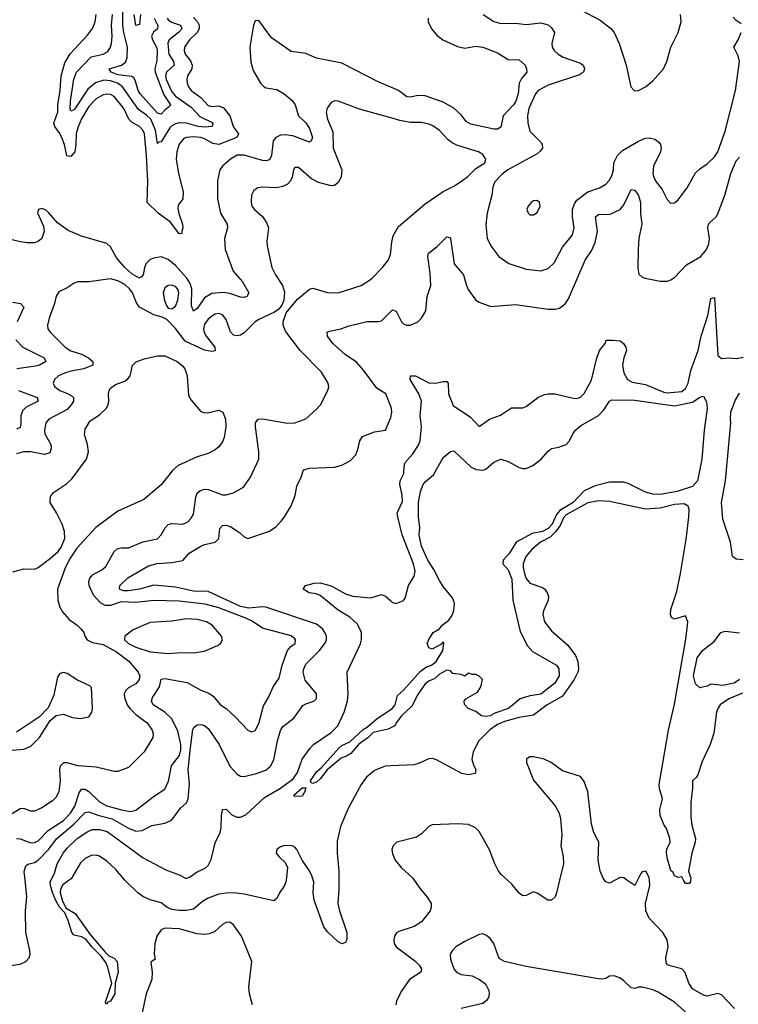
# Model space of a CAD drawing. Header units: inches. Extents: x 1694797 to 1849917, y 907313 to 1017959.
# Tile 86 of 256: x 1717948 to 1721923, y 949313 to 954761. Entities that reach past the tile are written whole.
import ezdxf

# ---------------------------------------------------------------- set-up
doc = ezdxf.new("R2010")
doc.units = ezdxf.units.IN
doc.header["$MEASUREMENT"] = 0
for name, color, linetype in [('B7914', 7, 'Continuous'), ('B7915', 7, 'Continuous'), ('B7924', 7, 'Continuous'), ('B7925', 7, 'Continuous')]:
    doc.layers.add(name, color=color, linetype=linetype)

msp = doc.modelspace()

# ---------------------------------------------------------------- linework, layer by layer
at = {"layer": 'B7914', "color": 5}
for points, elevation in [([(1717850, 949521), (1717950, 949535.4), (1717981.3, 949550), (1718000.4, 949570), (1718005.5, 949590), (1718004.5, 949610), (1717981, 949710), (1717980.9, 949830), (1717987.8, 949910), (1717977.4, 950000)], 720), ([(1718221, 950000), (1718186, 949974), (1718173.8, 949950), (1718172.3, 949930), (1718184.3, 949884.3), (1718205.1, 949845.1), (1718255.2, 949815.2), (1718338.3, 949698.3), (1718420.6, 949600.6), (1718441.5, 949581.5), (1718470, 949567.8), (1718487.2, 949550), (1718493.5, 949490), (1718476.3, 949430), (1718473.9, 949370), (1718450.1, 949330), (1718436.1, 949323.9), (1718430, 949314), (1718422.4, 949322.4), (1718423.5, 949330), (1718457.4, 949430), (1718435.9, 949515.9), (1718423.7, 949543.7), (1718398.4, 949578.4), (1718348.9, 949628.9), (1718313.3, 949673.3), (1718290, 949685.9), (1718250, 949694.6), (1718235.8, 949710), (1718216.4, 949776.4), (1718198.3, 949818.3), (1718168.2, 949850), (1718147.3, 949887.3), (1718130, 949931.1), (1718118.1, 949970), (1718117.3, 949990), (1718122.1, 950000)], 680), ([(1719421.6, 950000), (1719420.3, 949990), (1719412.3, 949970), (1719384.9, 949930), (1719370, 949898.7), (1719354.3, 949885.7), (1719190, 949922.3), (1719130, 949928.9), (1719090, 949928.1), (1719050, 949921.5), (1718990, 949899.4), (1718958.6, 949881.4), (1718910, 949839.7), (1718870, 949832.3), (1718830, 949831.1), (1718790, 949837.3), (1718761.6, 949850), (1718730, 949873.5), (1718670, 949891), (1718629.5, 949909.5), (1718601.2, 949930), (1718538.3, 949990), (1718529.8, 950000)], 680), ([(1719713.5, 950000), (1719713.6, 949950), (1719708, 949870), (1719716.5, 949830), (1719758.2, 949710), (1719757.6, 949670), (1719750, 949655.6), (1719730, 949646.6), (1719710, 949659.5), (1719650, 949714.8), (1719630, 949742), (1719576.6, 949890), (1719570.8, 949930), (1719574.7, 949990), (1719571.8, 950000)], 680), ([(1719235.6, 949310), (1719218.5, 949370), (1719215.6, 949410), (1719231.6, 949550), (1719175.4, 949690), (1719130, 949752.7), (1719110, 949767), (1719090, 949765.1), (1719070, 949754), (1719025.4, 949714.6), (1718996.8, 949703.2), (1718970, 949699.4), (1718930, 949703.4), (1718830.4, 949730.4), (1718750, 949734.1), (1718730, 949725.9), (1718707.3, 949690), (1718696.1, 949650), (1718691.1, 949591.1), (1718698, 949562), (1718674, 949546), (1718681.3, 949490), (1718679.4, 949450), (1718647.2, 949370), (1718620.8, 949250)], 720)]:
    msp.add_lwpolyline(points, dxfattribs=dict(at, elevation=elevation))
at = {"layer": 'B7915', "color": 5}
for points, elevation in [([(1718692.4, 954770), (1718711.7, 954728.3), (1718711, 954710), (1718687.6, 954692.4), (1718677.1, 954670), (1718682.6, 954650), (1718704.1, 954610), (1718708.1, 954590), (1718707.2, 954532.8), (1718696.3, 954490), (1718696.6, 954470), (1718745.1, 954345.1), (1718781.7, 954290), (1718778, 954282), (1718750, 954261.2), (1718730, 954239), (1718710, 954243.4), (1718614.7, 954350), (1718604.1, 954370), (1718587, 954427), (1718578.6, 954438.6), (1718567.4, 954447.4), (1718490, 954456.1), (1718453.3, 954470), (1718442, 954490), (1718510.2, 954509.8), (1718533.3, 954526.7), (1718542.8, 954550), (1718543.3, 954610), (1718523.4, 954690), (1718518.6, 954730), (1718518.2, 954830)], 640), ([(1720000, 954388.1), (1719930, 954417), (1719730, 954520.3), (1719590, 954548.8), (1719530, 954573.3), (1719450, 954584.4), (1719341.5, 954661.5), (1719270, 954757.2), (1719250, 954755.3), (1719240.5, 954730), (1719221.7, 954610), (1719226.6, 954526.6), (1719239.1, 954479.1), (1719279.6, 954410), (1719299.5, 954390), (1719310, 954383.6), (1719370, 954375), (1719411.5, 954351.5), (1719454.1, 954314.1), (1719470.9, 954290), (1719490.8, 954230), (1719530.1, 954190.1), (1719550, 954159.7), (1719567.2, 954110), (1719560.9, 954090), (1719550, 954082.9), (1719458.4, 954118.4), (1719415.8, 954124.2), (1719390, 954121.4), (1719365.3, 954110), (1719350.1, 954090), (1719341.3, 954010), (1719330, 953986.5), (1719310, 953979.9), (1719290, 953981.2), (1719190, 954011.4), (1719150, 954010.6), (1719113.7, 953990), (1719069.3, 953950), (1719055.5, 953930), (1719042.8, 953870), (1719041.7, 953770), (1719059.3, 953690), (1719096.1, 953630), (1719097.7, 953610), (1719081, 953550), (1719083.5, 953490), (1719129, 953370), (1719180.4, 953310), (1719216.1, 953250), (1719203.8, 953230), (1719190, 953224.8), (1719170, 953226.3), (1719110, 953246.7), (1719072.5, 953252.5), (1719010, 953246.3), (1718970, 953223), (1718930, 953163.7), (1718910, 953148.7), (1718898.3, 953178.3), (1718899.7, 953270), (1718890, 953302.1), (1718872, 953330), (1718810, 953400.5), (1718770, 953434.5), (1718730, 953449.8), (1718690, 953442), (1718670, 953433.3), (1718647.9, 953412.1), (1718637.9, 953390), (1718630, 953349.6), (1718622.3, 953337.7), (1718610, 953331.6), (1718570, 953353), (1718529.9, 953390), (1718483.7, 953443.7), (1718450, 953504.2), (1718430, 953523.6), (1718290, 953563.5), (1718215.4, 953595.4), (1718157.5, 953637.5), (1718110, 953692.7), (1718090, 953709.2), (1718070, 953717.2), (1718052, 953710), (1718047.3, 953692.7), (1718079.5, 953619.5), (1718082.6, 953590), (1718070.3, 953550), (1718050, 953534.3), (1718030, 953527.3), (1717990, 953525.8), (1717950, 953531.7), (1717870, 953552.9)], 720), ([(1718910, 954774), (1718931.4, 954750), (1718941.3, 954730), (1718941, 954710), (1718929.8, 954690.2), (1718887, 954650), (1718860.1, 954610), (1718856.8, 954590), (1718863.9, 954570), (1718893.3, 954533.3), (1718902.1, 954510), (1718900.8, 954490), (1718875.8, 954450), (1718871.7, 954430), (1718873.9, 954410), (1718881.2, 954390), (1718895.5, 954370), (1718950.4, 954330.4), (1718990, 954285.5), (1719010, 954280.7), (1719050, 954284.7), (1719074.3, 954274.3), (1719109.6, 954230), (1719130, 954166), (1719157.3, 954130), (1719148.1, 954110), (1719050, 954071.1), (1719016.6, 954076.6), (1718970, 954102.7), (1718950, 954108.9), (1718906.6, 954113.4), (1718870.1, 954109.9), (1718856.6, 954103.4), (1718830, 954073.1), (1718817.5, 954030), (1718814.3, 953990), (1718826.5, 953910), (1718852.3, 953807.7), (1718849.4, 953770.6), (1718825.3, 953734.7), (1718823.1, 953716.9), (1718827.9, 953687.9), (1718848.5, 953630), (1718850.5, 953609.5), (1718842, 953582), (1718844.7, 953575.3), (1718838.7, 953578.7), (1718830, 953576), (1718781.6, 953641.6), (1718714.7, 953690), (1718653.8, 953750), (1718657.1, 953870), (1718649.9, 954010.1), (1718637.9, 954130), (1718629.3, 954150), (1718611.2, 954170), (1718570, 954191.9), (1718551, 954210), (1718523.4, 954270), (1718470, 954335.6), (1718450, 954347.5), (1718430, 954349.9), (1718410, 954345.6), (1718370, 954323.8), (1718330, 954280.2), (1718290, 954213.1), (1718271, 954169), (1718260.8, 954130), (1718258.6, 954070), (1718252.2, 954030), (1718230, 954003.7), (1718208, 954008), (1718195.1, 954070), (1718183.1, 954103.1), (1718170.6, 954130.6), (1718141.5, 954170), (1718136.3, 954190), (1718158.4, 954250), (1718158.9, 954290), (1718172.5, 954370), (1718178, 954450), (1718196.8, 954523.2), (1718227.1, 954572.9), (1718323.7, 954676.3), (1718350, 954713.1), (1718365.6, 954750), (1718371.1, 954790)], 680), ([(1718763.2, 954770), (1718770, 954760.4), (1718786.7, 954746.7), (1718837.1, 954730), (1718844.8, 954710), (1718827, 954690), (1718774.5, 954650), (1718768.1, 954631.9), (1718772.5, 954570), (1718798.3, 954530), (1718802, 954510), (1718759.1, 954470), (1718754.3, 954450), (1718757.6, 954430), (1718790, 954362.7), (1718810, 954338.4), (1718896.6, 954276.6), (1718945.2, 954225.2), (1719016.1, 954190), (1719011.7, 954170), (1718972.8, 954167.2), (1718935.8, 954170), (1718870, 954189.3), (1718830.4, 954189.6), (1718810, 954184.7), (1718790, 954174.7), (1718777.7, 954162.3), (1718730, 954085.6), (1718716.8, 954083.2), (1718710, 954075.3), (1718699.7, 954150), (1718672.9, 954210), (1718650, 954233.6), (1718604.2, 954264.2), (1718516, 954390), (1718489.2, 954410), (1718450, 954422), (1718413.7, 954426.3), (1718368, 954412), (1718324, 954376), (1718250, 954262.2), (1718230, 954255.1), (1718227.9, 954267.9), (1718228.1, 954310), (1718248.2, 954431.8), (1718262.6, 954470), (1718344, 954556), (1718409.9, 954570.1), (1718435.1, 954584.9), (1718450, 954608.9), (1718456.4, 954630), (1718459.7, 954670), (1718455.4, 954730), (1718462, 954790)], 660), ([(1718615.2, 954790), (1718610, 954735.3), (1718590, 954729), (1718580.8, 954790)], 620), ([(1720000, 954217.6), (1719826.7, 954266.7), (1719710, 954311.1), (1719690, 954311.3), (1719670, 954302.4), (1719647.8, 954272.2), (1719642.8, 954250), (1719650.2, 954210), (1719680.2, 954140.2), (1719682.3, 954050), (1719729.4, 953930), (1719726.2, 953890), (1719710, 953859.8), (1719690, 953843.8), (1719670, 953841.1), (1719601, 953861), (1719561, 953881), (1719490, 953942.7), (1719470, 953944), (1719462, 953930), (1719455.3, 953890), (1719446.5, 953870), (1719427, 953850), (1719402, 953838), (1719370, 953831.4), (1719290, 953834.5), (1719264.7, 953830), (1719243.1, 953816.9), (1719230.4, 953790), (1719227.5, 953752.5), (1719232.2, 953730), (1719246.7, 953710), (1719291.8, 953671.8), (1719315.1, 953635.1), (1719323.2, 953610), (1719315.6, 953535.6), (1719317, 953510), (1719343.1, 953390), (1719362, 953350), (1719402, 953290), (1719413.5, 953253.5), (1719408.8, 953210), (1719398.7, 953181.3), (1719381.1, 953158.9), (1719358, 953142), (1719270, 953102.3), (1719250, 953088.4), (1719190, 953028.3), (1719170, 953016.4), (1719150, 953011.1), (1719130, 953015.1), (1719113.5, 953033.5), (1719090, 953102), (1719070, 953128), (1719050, 953134.5), (1719030, 953132), (1719010, 953121.5), (1718990, 953103.9), (1718970, 953076.9), (1718964.2, 953050), (1718967.7, 953030), (1718979, 953010), (1719026.7, 952950), (1719030, 952929.6), (1719010, 952925.1), (1718970, 952932.7), (1718862.4, 952982.4), (1718810, 953052.3), (1718762.5, 953102.5), (1718735.8, 953115.8), (1718690, 953128), (1718610.5, 953170.5), (1718593.7, 953193.7), (1718571.1, 953250), (1718557.6, 953270), (1718530, 953295.5), (1718490, 953316.2), (1718450, 953327.3), (1718330, 953311.1), (1718270, 953309.7), (1718250, 953304), (1718210, 953276.8), (1718165.1, 953254.9), (1718149.3, 953230.7), (1718139.6, 953190), (1718111.3, 953110), (1718102.3, 953070), (1718104.2, 953050), (1718118.7, 953030), (1718199.3, 952950), (1718230, 952929.1), (1718290, 952910.7), (1718328, 952890), (1718352.4, 952870), (1718351.7, 952850), (1718302.4, 952830), (1718230, 952816.4), (1718195, 952805), (1718162.6, 952790), (1718139.6, 952770), (1718134, 952750), (1718142.4, 952730), (1718170.1, 952710.1), (1718213, 952693), (1718237.6, 952677.6), (1718245.4, 952670), (1718245.1, 952650), (1718233.4, 952630), (1718210, 952605), (1718110, 952551.5), (1718092.3, 952530), (1718084.3, 952490), (1718087.7, 952470), (1718120.1, 952410), (1718122.7, 952390), (1718114.9, 952365.1), (1718084.4, 952355.6), (1718010, 952369.9), (1717969.5, 952370.5), (1717930, 952358.7)], 740), ([(1717930, 950230.2), (1717950, 950227.8), (1718010, 950206.9), (1718030, 950208.8), (1718050, 950218.3), (1718105.2, 950274.8), (1718189.9, 950330), (1718228.9, 950370), (1718252.8, 950410), (1718276.3, 950483.7), (1718290, 950503.2), (1718310, 950503), (1718330, 950490.8), (1718390, 950433.7), (1718430, 950412), (1718511.4, 950388.6), (1718560.3, 950379.7), (1718590, 950386.5), (1718693.7, 950466.3), (1718750, 950502.7), (1718771.5, 950548.5), (1718787.6, 950632.4), (1718831, 950690), (1718838.7, 950721.3), (1718839.7, 950750), (1718823.5, 950823.5), (1718790, 950892.8), (1718750.3, 950930.3), (1718685.5, 950970), (1718677.3, 950990), (1718682.9, 951010), (1718721.9, 951070), (1718730, 951112.2), (1718750, 951115), (1718873.5, 951093.5), (1718950, 951051.1), (1718994.2, 951034.2), (1719017.5, 951017.5), (1719059.5, 950970), (1719090, 950948.9), (1719141.8, 950901.8), (1719210, 950830.6), (1719230, 950820.7), (1719250, 950827.3), (1719270, 950866.8), (1719296.2, 950963.8), (1719325.5, 951014.5), (1719349.8, 951070.2), (1719382.2, 951117.8), (1719399.2, 951190), (1719429.9, 951270.1), (1719447, 951293), (1719471, 951310), (1719474, 951330), (1719470, 951335.4), (1719450, 951351.5), (1719290, 951394.7), (1719233.5, 951433.5), (1719198.7, 951450), (1719050, 951506.8), (1718973.1, 951526.9), (1718830, 951543.3), (1718690, 951547.3), (1718590, 951535.7), (1718510, 951539.5), (1718450, 951519.1), (1718419.8, 951519.8), (1718394.6, 951534.6), (1718356.8, 951576.7), (1718333.1, 951630), (1718329.9, 951650), (1718335.4, 951670), (1718351, 951689), (1718402.8, 951717.2), (1718425.2, 951734.8), (1718470, 951817.7), (1718486.8, 951833.2), (1718510, 951839), (1718550, 951838.5), (1718628.4, 951871.6), (1718710, 951889.1), (1718729.9, 951910.1), (1718752.9, 951950), (1718770, 951967.1), (1718790, 951973.8), (1718850, 951969.2), (1718877, 951983), (1718897, 952003), (1718910, 952025.5), (1718921.3, 952118.7), (1718930, 952141.3), (1718945, 952155), (1718970, 952162.7), (1718990, 952161.7), (1719070, 952131.1), (1719090, 952131.2), (1719130, 952142.4), (1719186.4, 952173.6), (1719225.1, 952230), (1719269.7, 952330), (1719269.8, 952370.2), (1719251.7, 952508.3), (1719252.4, 952530), (1719267, 952550), (1719290, 952552.1), (1719430, 952529), (1719470, 952530.3), (1719530, 952552.4), (1719590, 952606), (1719611.3, 952630), (1719652.8, 952710), (1719656.9, 952730), (1719653.6, 952750), (1719617.4, 952810), (1719499.2, 952930), (1719418, 953038), (1719405.6, 953070), (1719405.6, 953090), (1719421.8, 953138.2), (1719484.8, 953215.2), (1719550, 953270.3), (1719570, 953275.6), (1719650, 953251.4), (1719709.8, 953250.2), (1719836, 953290), (1719893.2, 953326.8), (1719955.1, 953390), (1719988.2, 953431.8), (1719998.3, 953461.7), (1720000, 953478.1)], 740), ([(1717910, 953197.7), (1717952.4, 953190), (1717970.7, 953170.7), (1717933.4, 953090)], 720), ([(1720000, 952620.3), (1719973.3, 952690), (1719922.8, 952722.8), (1719850, 952822), (1719810, 952866.3), (1719748.8, 952908.8), (1719679.4, 952970), (1719649.7, 953010), (1719648.7, 953031.3), (1719661.5, 953038.5), (1719723.7, 953050), (1719770, 953067.2), (1719870, 953090.8), (1719930, 953091.1), (1719950, 953095.5), (1720000, 953146.3)], 720), ([(1717925.9, 952990), (1717964.4, 952950), (1718084, 952890), (1718092.6, 952870), (1718057.3, 952850), (1718036.1, 952843.9), (1717931.5, 952828.5)], 720), ([(1717910, 951706.6), (1717970, 951722), (1718030, 951720.4), (1718050.2, 951729.8), (1718119.2, 951780.8), (1718160.8, 951819.2), (1718177.7, 951842.3), (1718197, 951890), (1718196.5, 951930), (1718182.6, 951970), (1718152.3, 952032.3), (1718117.1, 952090), (1718118, 952122), (1718134.7, 952145.3), (1718206.9, 952193.1), (1718238, 952222), (1718316.9, 952330), (1718328, 952370), (1718323.2, 952410), (1718306.6, 952466.6), (1718310, 952496), (1718337.8, 952542.2), (1718390, 952574.5), (1718425.5, 952610), (1718437.7, 952630), (1718441.5, 952650), (1718438.3, 952690), (1718442, 952710), (1718450, 952722), (1718477.8, 952742.2), (1718530, 952761.7), (1718546.4, 952773.6), (1718558.9, 952790), (1718572.3, 952847.7), (1718592, 952868), (1718635.6, 952884.4), (1718710, 952901.1), (1718750, 952901.7), (1718818.4, 952870), (1718844.2, 952850), (1718860.5, 952830), (1718874.8, 952790), (1718881.6, 952681.6), (1718895.6, 952655.6), (1718950, 952593.2), (1718966.7, 952586.7), (1718986.1, 952586.1), (1719050, 952601.1), (1719071.2, 952590), (1719085.4, 952550), (1719088.2, 952508.2), (1719079.2, 952450), (1719070, 952425.5), (1719050, 952397.6), (1719030, 952380.3), (1718990, 952360.4), (1718930, 952342), (1718824.8, 952295.2), (1718792.7, 952267.3), (1718730, 952187.2), (1718633.9, 952106.1), (1718490, 952042), (1718368.2, 951951.8), (1718263.1, 951836.9), (1718223.7, 951776.3), (1718197.6, 951722.4), (1718157.2, 951610), (1718158.4, 951550), (1718170.6, 951510), (1718184, 951484), (1718221.6, 951441.6), (1718266, 951410), (1718286, 951390), (1718302.9, 951370), (1718308.2, 951350), (1718322, 951330), (1718350, 951314), (1718410, 951304.7), (1718482.9, 951262.9), (1718551.6, 951211.6), (1718603.4, 951150), (1718612.4, 951130), (1718608.9, 951110), (1718590, 951086.8), (1718550, 951063.8), (1718535, 951050), (1718526.3, 951030), (1718527.2, 951010), (1718542.1, 950970), (1718556.6, 950950), (1718590, 950917.3), (1718653.6, 950870), (1718681, 950830), (1718686.9, 950810), (1718684.7, 950790), (1718636.4, 950710), (1718550, 950623.7), (1718490, 950600.5), (1718470, 950600.3), (1718370, 950625.8), (1718270, 950631.6), (1718210, 950649.1), (1718190, 950648.9), (1718172.4, 950630), (1718167.9, 950612.1), (1718171.9, 950550), (1718164.1, 950490), (1718150, 950458.7), (1718130, 950439.6), (1718070, 950400.8), (1718030, 950382), (1718010, 950382), (1717970, 950396.9), (1717950, 950395.2), (1717870, 950343.9)], 760), ([(1717942, 952710), (1718044.5, 952670), (1718050.2, 952650), (1717983.7, 952616.3), (1717962.7, 952597.3), (1717954.2, 952570), (1717954.6, 952525.4), (1717950, 952504.7), (1717930, 952496.2)], 720), ([(1717977.4, 950000), (1717971.8, 950048.2), (1717981.5, 950078.5), (1717992.5, 950087.5), (1718030, 950097.2), (1718050, 950110.1), (1718110, 950171.7), (1718151.4, 950228.6), (1718247, 950310), (1718310, 950373.6), (1718330, 950377.7), (1718379.5, 950359.5), (1718459.8, 950339.8), (1718550, 950286.7), (1718590, 950271.3), (1718625.2, 950274.8), (1718678.3, 950301.7), (1718750, 950314.6), (1718787.6, 950332.4), (1718839.5, 950400.5), (1718870, 950427.6), (1718880.6, 950450), (1718887.5, 950532.5), (1718880.1, 950610), (1718890, 950717.3), (1718906.4, 950833.6), (1718913.6, 950846.4), (1718930, 950859.6), (1718950, 950861.7), (1718970, 950855.5), (1718990, 950838.4), (1719050.4, 950750.4), (1719110, 950631.4), (1719150, 950586.2), (1719170, 950575), (1719190, 950572.8), (1719250, 950587.3), (1719310, 950609.1), (1719334.3, 950630), (1719353.7, 950666.3), (1719373.4, 950770), (1719391.2, 950828.8), (1719402.6, 950850), (1719464.6, 950895.4), (1719514.5, 950965.5), (1719530, 950975.2), (1719574.5, 950990), (1719590, 951005.5), (1719589.8, 951030), (1719526.2, 951106.2), (1719516.7, 951150), (1719519.3, 951170), (1719530, 951195), (1719606.9, 951270), (1719635.9, 951310), (1719644, 951330), (1719644.2, 951350), (1719636.5, 951370), (1719623.4, 951390), (1719590, 951416), (1719310, 951509.5), (1719290, 951512.2), (1719215.5, 951504.5), (1719170, 951513.7), (1718990, 951597.4), (1718910, 951599.6), (1718810, 951621.9), (1718690, 951632.8), (1718610, 951609.6), (1718550, 951600.3), (1718521.5, 951601.5), (1718499.4, 951610), (1718502.6, 951630), (1718546.7, 951673.3), (1718661, 951739), (1718707.6, 951752.4), (1718790, 951757.9), (1718850.8, 951769.2), (1718885.6, 951810), (1718950, 951848.4), (1718970, 951857.4), (1719030, 951870.2), (1719048.8, 951890), (1719054.3, 951945.7), (1719070, 951963.2), (1719090, 951964.6), (1719115.4, 951955.4), (1719163.7, 951923.7), (1719190, 951899.6), (1719210, 951890.3), (1719330, 951930.3), (1719364.2, 951955.8), (1719393.5, 951986.5), (1719413, 952010), (1719450, 952070.6), (1719471.7, 952128.3), (1719480.9, 952179.1), (1719504.7, 952230), (1719517.2, 952270), (1719550, 952278.7), (1719690, 952284.4), (1719730, 952296.4), (1719777.2, 952322.8), (1719806.3, 952353.7), (1719818, 952382), (1719828.4, 952431.6), (1719844.6, 952455.4), (1719910, 952480.9), (1719971, 952490), (1720000, 952560)], 720), ([(1718122.1, 950000), (1718141.1, 950038.9), (1718155.9, 950090), (1718188.5, 950150), (1718210, 950177), (1718265.8, 950230), (1718325, 950270), (1718350, 950279.8), (1718390, 950280.5), (1718432.6, 950270), (1718630, 950122.8), (1718756.2, 950056.2), (1718830.4, 950030), (1718869.2, 950009.2), (1718890, 950018.2), (1718930, 950046.4), (1718974.1, 950065.9), (1718990, 950080.4), (1719006.8, 950113.3), (1719030, 950207.3), (1719056.1, 950263.9), (1719062.1, 950290), (1719064.1, 950355.9), (1719070, 950390.5), (1719090, 950393.4), (1719120.8, 950360.8), (1719148.1, 950348.1), (1719170, 950347.9), (1719198.7, 950361.3), (1719302.4, 950457.6), (1719391.2, 950508.8), (1719460, 950560), (1719485.3, 950594.7), (1719511.2, 950670), (1719555, 950730), (1719573.3, 950750), (1719670, 950816.5), (1719706.9, 950853.1), (1719742.4, 950930), (1719760.3, 950990), (1719764.2, 951030), (1719759.3, 951150), (1719832.9, 951307.1), (1719839, 951330), (1719838.4, 951370), (1719815.8, 951415.8), (1719774.7, 951454.7), (1719710, 951494.2), (1719610, 951574.6), (1719590, 951583.4), (1719549.6, 951590), (1719515.6, 951610), (1719529.2, 951630), (1719577, 951643), (1719610, 951645.9), (1719670, 951627.6), (1719750, 951584.8), (1719790, 951571), (1719890, 951562.6), (1719950, 951580.3), (1719971.3, 951571.3), (1720000, 951545.4)], 680), ([(1717865.2, 950714.8), (1717970, 950724.4), (1718010, 950741.6), (1718057, 950790), (1718117, 950883), (1718150, 950911), (1718190, 950919.1), (1718240.7, 950900.7), (1718285.1, 950894.9), (1718330, 950904), (1718347.6, 950930), (1718351.5, 950950), (1718345.2, 951065.2), (1718335.5, 951075.5), (1718266.9, 951106.9), (1718210, 951143.7), (1718190, 951149.3), (1718170, 951144), (1718156.7, 951123.3), (1718136.9, 951023.1), (1718106.2, 950953.8), (1718056.7, 950903.3), (1717930, 950818.4)], 780), ([(1720000, 950842.2), (1719985.2, 950834.8), (1719903.9, 950816.1), (1719873, 950787), (1719821.6, 950750), (1719779.6, 950700.4), (1719754.9, 950685.1), (1719725.5, 950674.5), (1719649.1, 950610.9), (1719610, 950559.8), (1719590, 950542.3), (1719570, 950534.8), (1719559.3, 950539.3), (1719555.6, 950550), (1719590, 950599.7), (1719617.5, 950622.5), (1719712.8, 950730), (1719730, 950744.3), (1719774.1, 950765.9), (1719846.9, 950833.1), (1719872.4, 950847.6), (1719925.4, 950894.6), (1720000, 950944.6)], 660), ([(1720000, 950632.8), (1719968.5, 950631.5), (1719910, 950606.5), (1719866.5, 950570), (1719836.2, 950530), (1719764.4, 950395.6), (1719722.6, 950297.4), (1719703.6, 950216.4), (1719703.8, 950150), (1719713.4, 950050), (1719713.5, 950000)], 680), ([(1719571.8, 950000), (1719564.5, 950024.5), (1719551.7, 950051.7), (1719510.7, 950110.7), (1719481, 950170), (1719470, 950182.9), (1719452.1, 950192.1), (1719406.4, 950190), (1719390, 950184.7), (1719369.5, 950170), (1719365.9, 950150), (1719380.4, 950130), (1719417, 950097), (1719428.4, 950070), (1719428, 950050), (1719421.6, 950000)], 680), ([(1718529.8, 950000), (1718479.5, 950059.5), (1718430, 950104.5), (1718390, 950132.2), (1718370, 950137.7), (1718344.1, 950135.9), (1718310, 950120.2), (1718284, 950096), (1718231.9, 950008.1), (1718221, 950000)], 680)]:
    msp.add_lwpolyline(points, dxfattribs=dict(at, elevation=elevation))
for points, elevation in [([(1718790, 953292.3), (1718769.4, 953290.6), (1718750, 953278), (1718742.2, 953250), (1718748.2, 953208.2), (1718760, 953180), (1718770, 953165.5), (1718790, 953160.3), (1718810, 953175.8), (1718823.2, 953210), (1718829, 953249), (1718822.5, 953270), (1718810, 953285.3)], 740), ([(1718870, 951446.1), (1718790, 951433.4), (1718670, 951424.8), (1718574.8, 951385.2), (1718528.7, 951350), (1718527.4, 951330), (1718550.2, 951310), (1718590.3, 951290), (1718670, 951262.9), (1718770, 951253.4), (1718841, 951259), (1718910, 951256.9), (1718970, 951266.5), (1719042, 951298), (1719059.3, 951310), (1719069.4, 951330), (1719063.7, 951350), (1719012.6, 951410), (1718980.7, 951430), (1718930, 951441.9)], 760), ([(1719470, 950462), (1719464.7, 950470), (1719510, 950510.1), (1719530, 950510.4), (1719525.2, 950490), (1719510, 950464.2)], 660)]:
    msp.add_lwpolyline(points, close=True, dxfattribs=dict(at, elevation=elevation))
at = {"layer": 'B7924', "color": 5}
for points, elevation in [([(1720129.1, 950000), (1720164.6, 949950), (1720204.4, 949904.4), (1720224.6, 949870), (1720224.6, 949850), (1720217.4, 949830), (1720170, 949769.7), (1720130, 949742.8), (1720044.8, 949715.2), (1720032.4, 949707.6), (1720020.9, 949690), (1720016.5, 949670), (1720019.6, 949650), (1720030.2, 949630.2), (1720133.1, 949553.1), (1720158.2, 949530), (1720170.2, 949509.8), (1720167.2, 949490), (1720104.2, 949450), (1720057.1, 949382.9), (1720032.1, 949330), (1720029.2, 949310)], 720), ([(1720934.5, 950000), (1720917.8, 949930), (1720910, 949908.3), (1720890, 949888.8), (1720869.2, 949889.2), (1720810, 949928.5), (1720790, 949935.6), (1720750, 949915.1), (1720730, 949913.7), (1720710, 949928.2), (1720670, 949978.5), (1720646, 950000)], 720), ([(1721241.5, 950000), (1721210, 949984), (1721190, 949989.7), (1721182.3, 950000)], 720), ([(1721365.2, 950000), (1721350, 949969.4), (1721306.9, 950000)], 720), ([(1721901.9, 949290), (1721830, 949366.1), (1721810, 949372.6), (1721750, 949357.7), (1721730, 949363.8), (1721670, 949399.1), (1721649.3, 949430), (1721628.1, 949488.1), (1721610, 949509.8), (1721545.5, 949525.5), (1721531.5, 949531.5), (1721522.8, 949542.8), (1721522.3, 949570), (1721535.4, 949630), (1721529, 949670), (1721504.8, 949710), (1721429.8, 949790), (1721410.6, 949830), (1721408.8, 949870), (1721432.5, 949970), (1721430.8, 950000)], 720), ([(1721658.2, 950000), (1721657.3, 949990), (1721650, 949981.2), (1721630, 949981.2), (1721619.8, 950000)], 680), ([(1721661.7, 949241.7), (1721570, 949325.3), (1721480, 949380), (1721450, 949392.9), (1721390, 949406.9), (1721370, 949407.8), (1721350, 949400.7), (1721330, 949403.7), (1721290, 949443.7), (1721270, 949458), (1721238, 949470), (1721210, 949469.4), (1721190, 949456.2), (1721170, 949451.5), (1721150, 949453.5), (1720750, 949521.3), (1720629.4, 949549.4), (1720604.2, 949564.2), (1720595.6, 949575.6), (1720570, 949649.4), (1720550, 949677), (1720530, 949694.5), (1720510, 949702), (1720490, 949699.6), (1720410, 949661.3), (1720360.5, 949630), (1720341.6, 949610), (1720328.7, 949590), (1720330, 949562), (1720348.5, 949510), (1720363, 949490), (1720390, 949478.4), (1720450, 949470.5), (1720491, 949450), (1720518.8, 949430), (1720530, 949416), (1720542, 949390), (1720544.9, 949370), (1720540.5, 949350), (1720530, 949333.2), (1720510, 949317), (1720390, 949289.8)], 740)]:
    msp.add_lwpolyline(points, dxfattribs=dict(at, elevation=elevation))
at = {"layer": 'B7925', "color": 5}
for points, elevation in [([(1721054.3, 954814.3), (1721158, 954758), (1721214.8, 954714.8), (1721236, 954690), (1721263.6, 954630), (1721301.7, 954510), (1721328.5, 954390), (1721348.1, 954368.1), (1721370, 954368.9), (1721409.6, 954390), (1721450, 954422.4), (1721509.7, 954490), (1721527.2, 954530), (1721548.5, 954610), (1721589.8, 954690.2), (1721605.7, 954750), (1721603.5, 954790)], 760), ([(1720206.4, 954770), (1720206.4, 954750), (1720225.8, 954710), (1720255.5, 954675.5), (1720288.9, 954650), (1720370, 954612.1), (1720410, 954604.4), (1720470, 954614.8), (1720510, 954609.4), (1720590, 954577.8), (1720650, 954541.6), (1720710, 954539.2), (1720743.6, 954510), (1720751.7, 954490), (1720752.2, 954470), (1720723.8, 954436.2), (1720710.1, 954410), (1720705.2, 954350), (1720692.8, 954310), (1720679.6, 954290), (1720621.3, 954230), (1720610, 954166.3), (1720590, 954156), (1720570, 954156.2), (1720443.4, 954183.4), (1720418, 954198), (1720392.2, 954232.2), (1720350, 954271.5), (1720290, 954304.3), (1720190, 954340.4), (1720150, 954341.1), (1720110, 954332.6), (1720090, 954335.2), (1720043.6, 954370), (1720000, 954388.1)], 720), ([(1720512.2, 954790), (1720570, 954751.2), (1720610, 954740.2), (1720690, 954741.5), (1720750, 954734.9), (1720830, 954743.5), (1720870, 954733), (1720890, 954716.5), (1720905.2, 954690), (1720891.3, 954630), (1720893.4, 954610), (1720904, 954590), (1720926.3, 954570), (1720954.3, 954554.3), (1721050, 954520.2), (1721063.7, 954510), (1721071.8, 954491.8), (1721066.7, 954470), (1721043.6, 954456.4), (1720870, 954399.2), (1720816.5, 954370), (1720800.1, 954350), (1720764.7, 954270), (1720756.6, 954230), (1720757.7, 954190), (1720770, 954145.2), (1720830, 954082.6), (1720838.6, 954070), (1720839.1, 954050), (1720827.1, 954032.9), (1720810, 954019.8), (1720647.3, 953930), (1720615.2, 953904.8), (1720576.1, 953863.9), (1720565.3, 953834.7), (1720559.1, 953790), (1720534, 953690), (1720526.3, 953626.3), (1720532.9, 953552.9), (1720552.9, 953510), (1720598.9, 953450), (1720652.9, 953412.9), (1720750, 953381.2), (1720830, 953371.4), (1720870, 953385.2), (1720904.2, 953415.8), (1720950, 953502), (1721006, 953570), (1721014.8, 953610), (1721005.2, 953670), (1721006, 953710), (1721017.3, 953742.7), (1721030, 953763.1), (1721091.1, 953808.9), (1721154, 953830), (1721190, 953850.3), (1721209.2, 953870.8), (1721223.5, 953896.5), (1721232.4, 953930), (1721234.8, 953970), (1721253.5, 954010), (1721282.8, 954037.2), (1721370, 954088.6), (1721410, 954105.2), (1721430, 954107.5), (1721460.2, 954100.2), (1721483.4, 954083.4), (1721491.6, 954070), (1721495.5, 954050), (1721492.2, 954030), (1721454.4, 953950), (1721450.2, 953910.2), (1721454.9, 953890), (1721466.5, 953866.5), (1721500.7, 953820.7), (1721530, 953766.8), (1721546.7, 953746.7), (1721570, 953747.7), (1721590, 953764), (1721639.7, 953830), (1721686.2, 953913.8), (1721710, 953936.4), (1721750, 953963.8), (1721790, 954002), (1721809.7, 954030), (1721850, 954144.9), (1721906.6, 954370), (1721928.6, 954530), (1721921.7, 954561.7), (1721897.4, 954610), (1721921.6, 954650), (1721938.4, 954690)], 740), ([(1721938.4, 954738.4), (1721910, 954757), (1721894.5, 954774.5)], 740), ([(1720000, 953478.1), (1720005.4, 953530), (1720014.1, 953565.9), (1720044, 953616), (1720190, 953741.3), (1720289.8, 953810.2), (1720350, 953840.3), (1720391.9, 953868.1), (1720425.7, 953894.3), (1720470, 953938), (1720521.2, 953970), (1720526.6, 953990), (1720510, 954015.1), (1720485.2, 954030), (1720370, 954065.3), (1720339.7, 954079.7), (1720317, 954097), (1720270, 954147.1), (1720232.9, 954172.9), (1720210, 954182.7), (1720170, 954191.9), (1720110, 954193.1), (1720050, 954203.5), (1720000, 954217.6)], 740), ([(1720000, 953146.3), (1720010, 953156.5), (1720030, 953147.4), (1720060.1, 953090), (1720070, 953078.5), (1720087, 953070), (1720110, 953070.9), (1720150.4, 953089.6), (1720170.4, 953109.6), (1720194.3, 953150), (1720202, 953230), (1720221.1, 953290), (1720218.6, 953358.6), (1720206, 953450), (1720208.8, 953470), (1720255.5, 953504.5), (1720310, 953560.4), (1720330, 953554), (1720331.1, 953551.1), (1720350.2, 953410), (1720402, 953350), (1720416.5, 953296.5), (1720428.8, 953268.8), (1720470.7, 953210), (1720490, 953198.4), (1720554.4, 953174.4), (1720690, 953184.9), (1720870, 953159.6), (1720910, 953160.2), (1720934.2, 953165.8), (1720966.3, 953190), (1720983.9, 953216.1), (1721076.2, 953430), (1721110, 953482.9), (1721130, 953527.9), (1721142.9, 953590), (1721132.3, 953670), (1721150, 953683.5), (1721214.2, 953685.8), (1721268.5, 953711.5), (1721290, 953736.9), (1721330, 953822), (1721350, 953817.4), (1721370, 953789), (1721382, 953750), (1721381.9, 953690), (1721388.8, 953630), (1721373.1, 953553.1), (1721368.8, 953490), (1721366.6, 953386.6), (1721372.4, 953352.4), (1721390, 953336), (1721406.8, 953330), (1721490, 953314), (1721530, 953314.3), (1721550, 953322.3), (1721570, 953335.2), (1721635.8, 953404.2), (1721714.8, 953450), (1721747.4, 953490), (1721759.3, 953520.7), (1721763.6, 953550), (1721753.7, 953610), (1721756.1, 953623.9), (1721763.5, 953636.5), (1721800.4, 953670), (1721810, 953686.4), (1721850, 953795.8), (1721881.6, 953910), (1721910, 953980.4), (1721930, 954000.5)], 720), ([(1720000, 951545.4), (1720010, 951536.4), (1720030, 951530.4), (1720070, 951546.4), (1720080.5, 951559.5), (1720097.7, 951630), (1720130, 951682.4), (1720135.5, 951710), (1720125.8, 951750), (1720063.1, 951910), (1720039.4, 952010), (1720036.2, 952030), (1720039.3, 952040.7), (1720065.5, 952094.5), (1720062.9, 952130), (1720049.9, 952190.1), (1720052.5, 952210), (1720071.8, 952250), (1720074, 952290), (1720080.6, 952310), (1720121.7, 952358.3), (1720153.4, 952406.6), (1720163.2, 952430), (1720170.9, 952510.9), (1720163.2, 952570), (1720169.7, 952650.3), (1720156.4, 952690), (1720107.9, 952770), (1720108.9, 952791.1), (1720136.3, 952790), (1720211.8, 952751.8), (1720250, 952749.2), (1720290, 952758.5), (1720310, 952758.3), (1720317.3, 952750), (1720319.7, 952690), (1720345.5, 952625.5), (1720441, 952561), (1720490, 952510.6), (1720546.6, 952550), (1720607, 952573), (1720667.2, 952612.8), (1720730, 952614), (1720750, 952621.3), (1720814, 952670), (1720850, 952686.7), (1720870, 952691.3), (1720910, 952691.2), (1721010, 952667.2), (1721030, 952665.3), (1721050, 952672), (1721070, 952693.4), (1721110, 952767.2), (1721138, 952882), (1721154.5, 952930), (1721186.3, 952970), (1721191.5, 952988.5), (1721230, 952988.4), (1721270, 952984.1), (1721288.5, 952968.5), (1721301, 952950), (1721304.8, 952930), (1721289.7, 952890.3), (1721282.4, 952850), (1721290, 952806.3), (1721310.2, 952770), (1721334.8, 952754.8), (1721410, 952742.1), (1721510, 952699.2), (1721530, 952696.6), (1721610, 952704.6), (1721630, 952720.2), (1721645.2, 952750), (1721659.4, 952820.6), (1721701.2, 952930), (1721716.7, 953010), (1721754.8, 953125.2), (1721770, 953217.6), (1721790, 953224.4), (1721810, 952902.8), (1721830, 952887.3), (1721870, 952890.6), (1721910, 952886.7), (1721950, 952893.4)], 680), ([(1721950, 951772.5), (1721910, 951776.9), (1721889.6, 951790), (1721878.7, 951870), (1721836.9, 951996.9), (1721830.3, 952090), (1721851.9, 952210), (1721881.9, 952530), (1721879, 952550), (1721882.1, 952590), (1721906, 952654), (1721930, 952695)], 660), ([(1720000, 950944.6), (1720008, 950950), (1720024.7, 950970), (1720038, 951022), (1720070, 951050.3), (1720164.2, 951155.8), (1720198.9, 951181.1), (1720225.2, 951190), (1720250.7, 951209.3), (1720289, 951270), (1720293.2, 951310), (1720290, 951318), (1720276.9, 951303.1), (1720230, 951278), (1720210, 951286), (1720202, 951310), (1720210, 951332), (1720235.3, 951370), (1720270, 951391.3), (1720284, 951410), (1720322, 951438), (1720338.3, 951461.7), (1720349.7, 951490.3), (1720352.7, 951532.7), (1720342.3, 951562.3), (1720290, 951624.7), (1720270, 951657.6), (1720239.3, 951719.3), (1720205.2, 951770), (1720170, 951848), (1720156.8, 951910), (1720161, 951950), (1720154.5, 952010), (1720153.6, 952090), (1720164, 952150), (1720179.2, 952190), (1720190, 952204.2), (1720236.8, 952243.2), (1720290, 952339.1), (1720330, 952371.3), (1720350, 952374.8), (1720444.5, 952284.5), (1720472.9, 952272.9), (1720510, 952268.9), (1720526.4, 952273.6), (1720570, 952312.2), (1720610, 952328.9), (1720650, 952317), (1720710, 952282.4), (1720730, 952276.9), (1720750, 952277.6), (1720785.3, 952294.7), (1720832.7, 952330), (1720870, 952373.4), (1720890, 952388.2), (1720930, 952395.3), (1720970, 952410.5), (1720988.4, 952431.6), (1721006.6, 952470), (1721022.3, 952490), (1721050, 952514.2), (1721149.4, 952570.6), (1721178.4, 952601.6), (1721210, 952650.6), (1721222.3, 952657.7), (1721350, 952656.1), (1721570, 952624.4), (1721670, 952645.5), (1721710, 952672.4), (1721730, 952677.6), (1721747.1, 952647.1), (1721750.3, 952610), (1721733.2, 952490), (1721720.8, 952330), (1721696, 952210), (1721670, 952177.2), (1721584.4, 952150), (1721490, 952133.6), (1721450, 952136.5), (1721410, 952146), (1721314.3, 952194.3), (1721290, 952201.6), (1721210, 952201.6), (1721130, 952180.9), (1721070, 952154.5), (1721009.7, 952090), (1720935.3, 952044.7), (1720917.6, 952022.4), (1720893, 951970), (1720870, 951945.7), (1720839, 951930), (1720782.3, 951917.7), (1720694, 951870), (1720657.3, 951810), (1720622.7, 951770), (1720619.7, 951750), (1720650, 951716.3), (1720670, 951666), (1720676.1, 951550), (1720715.5, 951375.5), (1720756.9, 951296.9), (1720784.2, 951264.2), (1720917.6, 951190), (1720930.2, 951170), (1720932.2, 951130), (1720908.5, 951090), (1720830, 951029.1), (1720770, 951019.8), (1720716, 951004), (1720651.6, 950950), (1720576.7, 950923.3), (1720550, 950909), (1720525.3, 950905.3), (1720502, 950910), (1720470, 950934), (1720428, 950950), (1720407.3, 950972.7), (1720406, 950990), (1720416.4, 951003.6), (1720480.4, 951039.6), (1720498, 951070), (1720508, 951110), (1720488.9, 951128.9), (1720470, 951138), (1720450, 951138), (1720430, 951146), (1720410, 951128), (1720390, 951138), (1720344, 951144), (1720330, 951158), (1720310, 951162.7), (1720270, 951139.5), (1720244.4, 951115.6), (1720210, 951100.4), (1720190, 951086), (1720150, 951028), (1720117.3, 950962.7), (1720058.9, 950910), (1720030.8, 950870), (1720025.1, 950854.9), (1720000, 950842.2)], 660), ([(1720000, 952560), (1720006.1, 952590), (1720003.9, 952610), (1720000, 952620.3)], 720), ([(1721619.8, 950000), (1721610, 950018), (1721590, 950015.3), (1721570, 950023.7), (1721562.3, 950042.3), (1721550, 950052.7), (1721530, 950122.7), (1721525.2, 950154.8), (1721527.9, 950172.1), (1721545.6, 950210), (1721544, 950230), (1721524.8, 950284.8), (1721510, 950308.4), (1721490, 950357.2), (1721488.9, 950390), (1721503.1, 950450), (1721486.9, 950506.9), (1721485, 950530), (1721536.5, 950830), (1721570, 950974.4), (1721632.6, 951332.6), (1721642.4, 951410), (1721643.7, 951430), (1721630, 951462), (1721570, 951444), (1721553.2, 951453.2), (1721547.6, 951470), (1721550, 951498), (1721582.5, 951597.5), (1721603, 951697), (1721634.4, 951885.6), (1721649.3, 952009.3), (1721650, 952053.3), (1721644.4, 952070), (1721623, 952083), (1721570, 952078.1), (1721490, 952057.9), (1721410, 952053.5), (1721210, 952095.8), (1721150, 952099.2), (1721090, 952087.1), (1720970, 952020.5), (1720956, 952004), (1720937.9, 951962.1), (1720912.2, 951927.8), (1720881.9, 951898.1), (1720827.8, 951870), (1720779.8, 951830), (1720748.2, 951790), (1720732.9, 951750), (1720732.9, 951730), (1720742.6, 951690), (1720750, 951668.5), (1720763.6, 951650), (1720770, 951643.6), (1720839.1, 951619.1), (1720851.8, 951610), (1720866.3, 951590), (1720873.1, 951570), (1720871.8, 951550), (1720844.2, 951490), (1720841.7, 951470), (1720850.4, 951430), (1720890, 951379.3), (1720980, 951300), (1721022.5, 951242.5), (1721034.3, 951210), (1721038.5, 951170), (1721035.2, 951150), (1721015.5, 951110), (1720950, 951018.6), (1720865.1, 950970), (1720790, 950912.6), (1720710, 950900.8), (1720630, 950878.3), (1720590, 950861.4), (1720547.6, 950832.4), (1720487.9, 950770), (1720455.8, 950710), (1720449.6, 950669.6), (1720457.1, 950637.1), (1720470.1, 950610), (1720468, 950590), (1720430, 950581.8), (1720394, 950590), (1720250, 950667.9), (1720230, 950673.7), (1720210, 950671.7), (1720154.6, 950645.4), (1720130, 950638.4), (1720000, 950632.8)], 680), ([(1721930, 951110.9), (1721899.6, 951090), (1721837, 951077), (1721770, 951085.2), (1721750, 951073.2), (1721710, 951064), (1721685.6, 951085.6), (1721674.7, 951130), (1721695.1, 951230), (1721725.1, 951270), (1721790, 951322.6), (1721826.5, 951370), (1721850, 951377.9), (1721930, 951367.5)], 660), ([(1721945.7, 951034.3), (1721870, 951002.7), (1721823, 950970), (1721808.8, 950950), (1721801.6, 950930), (1721786.5, 950813.5), (1721767.8, 950750), (1721723, 950657), (1721698.1, 950581.9), (1721690, 950567), (1721668.7, 950550), (1721669.4, 950509.4), (1721659.4, 950430), (1721660.4, 950350), (1721664.7, 950304.7), (1721686.2, 950230), (1721684.1, 950210), (1721664.9, 950150), (1721647.3, 950050), (1721659.1, 950010), (1721658.2, 950000)], 680), ([(1721182.3, 950000), (1721174.8, 950010), (1721158.4, 950050), (1721147.2, 950110), (1721151, 950210), (1721124.4, 950264.4), (1721110, 950309), (1721090, 950488.7), (1721070, 950546), (1721050, 950573.2), (1720950, 950604.5), (1720886.6, 950650), (1720849.2, 950670), (1720790, 950682.4), (1720770, 950682), (1720750.8, 950670), (1720750.5, 950650), (1720790, 950553.4), (1720910, 950410.6), (1720931.3, 950371.3), (1720939.2, 950339.2), (1720946.5, 950250), (1720941.8, 950190), (1720954.2, 950130), (1720955.9, 950090), (1720934.5, 950000)], 720), ([(1720646, 950000), (1720611.1, 950031.1), (1720593.7, 950053.7), (1720575.5, 950090), (1720547.2, 950167.2), (1720489.7, 950270), (1720469.6, 950290), (1720430, 950308.4), (1720370, 950312.4), (1720230, 950306.3), (1720210, 950296.3), (1720170, 950256.9), (1720142, 950238), (1720034, 950210), (1720013, 950190), (1720006.4, 950170), (1720010, 950144.7), (1720023.8, 950110), (1720058.4, 950070), (1720122, 950010), (1720129.1, 950000)], 720), ([(1721306.9, 950000), (1721290, 950012), (1721270, 950014.5), (1721241.5, 950000)], 720), ([(1721430.8, 950000), (1721430, 950015.1), (1721411.8, 950050), (1721390, 950045.1), (1721383.4, 950036.6), (1721365.2, 950000)], 720)]:
    msp.add_lwpolyline(points, dxfattribs=dict(at, elevation=elevation))
at = {"layer": 'B7925', "color": 5, "elevation": 760}
msp.add_lwpolyline([(1720810, 953760.9), (1720790, 953758.4), (1720777.3, 953750), (1720760.5, 953730), (1720753.4, 953710), (1720760.7, 953690), (1720770, 953682), (1720790, 953681.6), (1720810, 953694.8), (1720826.6, 953730), (1720822.7, 953750)], close=True, dxfattribs=at)

doc.saveas('drawing.dxf')
